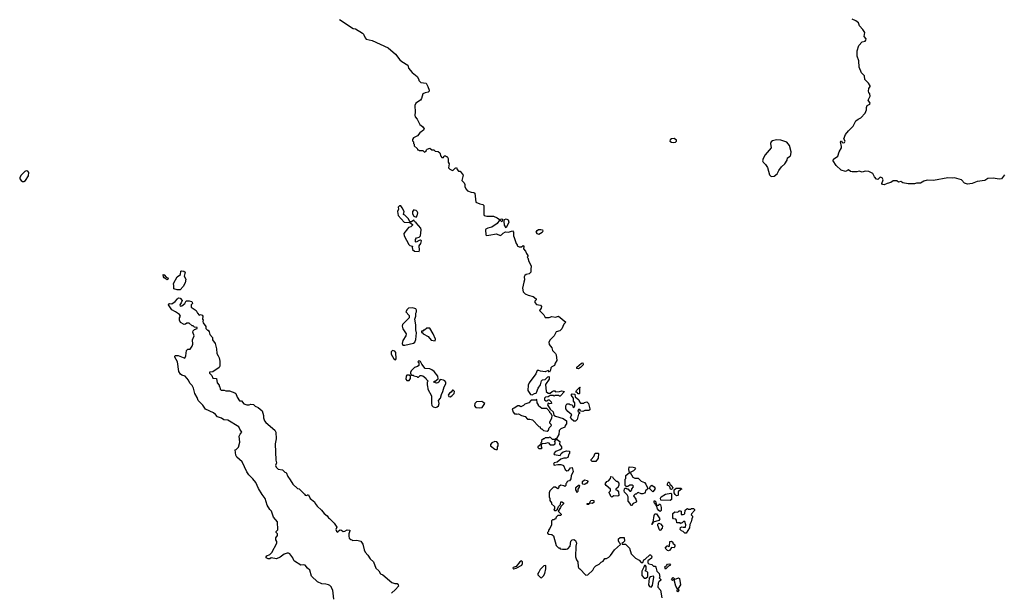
# Model space of a CAD drawing. Extents: x 2029826 to 2248070, y 228728 to 402406.
# Tile 166 of 256: x 2097709 to 2110691, y 346085 to 353636. Entities that reach past the tile are written whole.
import ezdxf

# ---------------------------------------------------------------- set-up
doc = ezdxf.new("R2010")
doc.units = 0

msp = doc.modelspace()

# ---------------------------------------------------------------- linework, layer by layer
at = {"layer": '0CON10XD'}
for points in [[(2101925, 353639), (2102105, 353521), (2102135, 353514), (2102230, 353460), (2102244, 353445), (2102263, 353395), (2102279, 353379), (2102355, 353363), (2102568, 353265), (2102665, 353183), (2102723, 353105), (2102748, 353085), (2102825, 353038), (2102837, 352997), (2102885, 352940), (2102948, 352885), (2102972, 352845), (2102973, 352833), (2102987, 352817), (2102998, 352808), (2103069, 352799), (2103092, 352755), (2103108, 352705), (2103107, 352693), (2103095, 352678), (2103055, 352670), (2103025, 352657), (2103008, 352595), (2102992, 352575), (2102932, 352535), (2102920, 352505), (2102922, 352415), (2102917, 352375), (2102923, 352355), (2102951, 352325), (2102983, 352255), (2103019, 352229), (2103040, 352195), (2103035, 352180), (2102985, 352143), (2102954, 352106), (2102902, 352078), (2102888, 352055), (2102888, 352038), (2102900, 352025), (2102900, 352005), (2102910, 351995), (2102912, 351972), (2102950, 351935), (2102955, 351920), (2102968, 351918), (2102975, 351910), (2103025, 351910), (2103045, 351890), (2103070, 351905), (2103072, 351918), (2103082, 351928), (2103115, 351940), (2103145, 351920), (2103168, 351918), (2103185, 351900), (2103228, 351898), (2103248, 351878), (2103260, 351835), (2103275, 351820), (2103295, 351820), (2103305, 351840), (2103325, 351840), (2103332, 351832), (2103345, 351830), (2103358, 351805), (2103358, 351755), (2103372, 351735), (2103363, 351683), (2103380, 351665), (2103415, 351648), (2103425, 351650), (2103451, 351679), (2103468, 351688), (2103475, 351660), (2103495, 351640), (2103515, 351640), (2103557, 351587), (2103540, 351515), (2103570, 351485), (2103575, 351470), (2103580, 351465), (2103580, 351435), (2103592, 351405), (2103615, 351378), (2103661, 351361), (2103697, 351357), (2103708, 351348), (2103725, 351230), (2103775, 351207), (2103815, 351198), (2103830, 351185), (2103828, 351065), (2103832, 351055), (2103866, 351046), (2103955, 351043), (2104005, 351023), (2104035, 351000), (2104065, 351010), (2104080, 350995), (2104065, 350972), (2104048, 350988), (2104035, 350990), (2104005, 350950), (2103935, 350899), (2103880, 350885), (2103857, 350873), (2103852, 350865), (2103855, 350800), (2103865, 350792), (2103895, 350793), (2103995, 350811), (2104045, 350790), (2104063, 350797), (2104085, 350822), (2104115, 350838), (2104155, 350832), (2104205, 350850), (2104218, 350835), (2104218, 350785), (2104230, 350765), (2104253, 350683), (2104270, 350665), (2104270, 350655), (2104295, 350640), (2104325, 350640), (2104345, 350658), (2104357, 350647), (2104353, 350613), (2104380, 350585), (2104392, 350552), (2104410, 350525), (2104408, 350512), (2104400, 350505), (2104410, 350495), (2104420, 350445), (2104452, 350392), (2104452, 350375), (2104448, 350355), (2104450, 350305), (2104427, 350283), (2104385, 350277), (2104369, 350261), (2104362, 350245), (2104364, 350206), (2104356, 350174), (2104339, 350095), (2104347, 350045), (2104372, 350022), (2104415, 350001), (2104480, 349985), (2104520, 349955), (2104518, 349942), (2104500, 349925), (2104500, 349905), (2104522, 349882), (2104575, 349870), (2104590, 349855), (2104585, 349830), (2104563, 349803), (2104618, 349745), (2104635, 349710), (2104692, 349708), (2104725, 349722), (2104775, 349712), (2104815, 349728), (2104908, 349645), (2104885, 349620), (2104855, 349560), (2104830, 349535), (2104781, 349519), (2104756, 349465), (2104704, 349416), (2104684, 349385), (2104692, 349352), (2104725, 349310), (2104733, 349275), (2104775, 349232), (2104783, 349215), (2104789, 349141), (2104768, 349105), (2104760, 349075), (2104725, 349060), (2104710, 349045), (2104707, 349013), (2104695, 348990), (2104675, 349010), (2104635, 348992), (2104575, 349003), (2104555, 349012), (2104532, 349008), (2104513, 348965), (2104427, 348845), (2104414, 348815), (2104408, 348745), (2104444, 348694), (2104465, 348688), (2104495, 348708), (2104518, 348712), (2104525, 348720), (2104543, 348777), (2104577, 348823), (2104588, 348872), (2104602, 348888), (2104638, 348892), (2104672, 348928), (2104685, 348930), (2104690, 348925), (2104688, 348895), (2104642, 348825), (2104650, 348735), (2104675, 348710), (2104705, 348710), (2104730, 348735), (2104745, 348740), (2104765, 348740), (2104775, 348730), (2104825, 348732), (2104855, 348742), (2104890, 348735), (2104835, 348670), (2104825, 348670), (2104815, 348680), (2104765, 348680), (2104755, 348670), (2104745, 348680), (2104725, 348682), (2104705, 348680), (2104675, 348662), (2104643, 348657), (2104630, 348645), (2104630, 348625), (2104645, 348610), (2104665, 348610), (2104678, 348622), (2104692, 348622), (2104718, 348595), (2104720, 348575), (2104695, 348570), (2104675, 348580), (2104668, 348555), (2104701, 348501), (2104742, 348465), (2104752, 348422), (2104775, 348408), (2104875, 348378), (2104918, 348345), (2104918, 348305), (2104902, 348285), (2104898, 348262), (2104845, 348240), (2104822, 348218), (2104818, 348165), (2104788, 348112), (2104772, 348108), (2104765, 348100), (2104735, 348100), (2104708, 348128), (2104695, 348130), (2104685, 348120), (2104638, 348122), (2104625, 348110), (2104615, 348110), (2104590, 348085), (2104590, 348065), (2104580, 348055), (2104578, 348032), (2104540, 348005), (2104540, 347995), (2104552, 347982), (2104585, 347980), (2104598, 347992), (2104590, 348005), (2104590, 348035), (2104602, 348048), (2104648, 348052), (2104675, 348060), (2104705, 348030), (2104745, 348030), (2104767, 348043), (2104768, 348068), (2104760, 348075), (2104782, 348098), (2104795, 348100), (2104830, 348075), (2104828, 348038), (2104852, 348005), (2104852, 347975), (2104837, 347963), (2104775, 347940), (2104750, 347915), (2104755, 347900), (2104835, 347890), (2104850, 347915), (2104873, 347937), (2104925, 347952), (2104960, 347945), (2104960, 347915), (2104950, 347905), (2104936, 347864), (2104915, 347852), (2104885, 347852), (2104845, 347842), (2104795, 347800), (2104755, 347792), (2104748, 347775), (2104755, 347762), (2104805, 347772), (2104845, 347772), (2104872, 347762), (2104880, 347755), (2104900, 347705), (2104925, 347688), (2104945, 347690), (2104972, 347728), (2104995, 347730), (2105007, 347677), (2104978, 347622), (2104975, 347580), (2104960, 347555), (2104935, 347550), (2104922, 347538), (2104920, 347525), (2104910, 347515), (2104910, 347495), (2104898, 347482), (2104885, 347490), (2104843, 347497), (2104812, 347478), (2104820, 347465), (2104805, 347450), (2104775, 347470), (2104745, 347470), (2104700, 347425), (2104688, 347395), (2104688, 347345), (2104698, 347322), (2104700, 347295), (2104720, 347265), (2104722, 347252), (2104760, 347215), (2104760, 347185), (2104750, 347175), (2104762, 347162), (2104778, 347162), (2104798, 347182), (2104812, 347218), (2104840, 347245), (2104842, 347278), (2104855, 347280), (2104880, 347265), (2104878, 347252), (2104842, 347218), (2104840, 347205), (2104810, 347155), (2104850, 347115), (2104850, 347105), (2104845, 347100), (2104802, 347098), (2104782, 347078), (2104775, 347050), (2104762, 347048), (2104755, 347040), (2104735, 347040), (2104722, 347028), (2104720, 346975), (2104700, 346925), (2104680, 346905), (2104680, 346885), (2104670, 346875), (2104670, 346865), (2104685, 346850), (2104725, 346848), (2104745, 346830), (2104783, 346703), (2104815, 346670), (2104825, 346670), (2104835, 346660), (2104865, 346652), (2104915, 346652), (2104935, 346660), (2104968, 346695), (2104975, 346760), (2104995, 346778), (2105015, 346780), (2105035, 346770), (2105050, 346735), (2105041, 346695), (2105038, 346555), (2105050, 346515), (2105067, 346487), (2105073, 346423), (2105080, 346405), (2105096, 346396), (2105172, 346312), (2105200, 346315), (2105265, 346378), (2105285, 346412), (2105306, 346434), (2105348, 346455), (2105377, 346483), (2105403, 346497), (2105425, 346530), (2105447, 346533), (2105475, 346548), (2105499, 346571), (2105552, 346645), (2105630, 346715), (2105628, 346728), (2105615, 346740), (2105603, 346765), (2105605, 346790), (2105624, 346806), (2105678, 346808), (2105682, 346758), (2105665, 346740), (2105650, 346735), (2105652, 346722), (2105685, 346722), (2105695, 346718), (2105748, 346665), (2105772, 346592), (2105827, 346537)], [(2110695, 351591), (2110654, 351536), (2110625, 351534), (2110545, 351548), (2110475, 351541), (2110435, 351516), (2110335, 351504), (2110265, 351474), (2110205, 351468), (2110165, 351482), (2110125, 351522), (2110035, 351552), (2110005, 351546), (2109945, 351549), (2109757, 351513), (2109675, 351518), (2109628, 351505), (2109585, 351480), (2109535, 351479), (2109505, 351471), (2109425, 351472), (2109354, 351484), (2109325, 351502), (2109295, 351491), (2109275, 351509), (2109225, 351509), (2109195, 351488), (2109145, 351476), (2109105, 351459), (2109085, 351464), (2109078, 351475), (2109093, 351525), (2109080, 351550), (2109055, 351560), (2109025, 351530), (2109005, 351531), (2108978, 351565), (2108958, 351608), (2108905, 351634), (2108855, 351639), (2108815, 351624), (2108775, 351639), (2108745, 351631), (2108685, 351629), (2108663, 351633), (2108635, 351658), (2108597, 351633), (2108540, 351650), (2108475, 351711), (2108433, 351775), (2108440, 351795), (2108494, 351835), (2108514, 351895), (2108542, 351945), (2108544, 351965), (2108530, 352025), (2108534, 352036), (2108545, 352040), (2108552, 352022), (2108565, 352012), (2108585, 352016), (2108591, 352035), (2108573, 352065), (2108595, 352120), (2108635, 352170), (2108698, 352232), (2108735, 352301), (2108764, 352325), (2108799, 352341), (2108857, 352403), (2108873, 352445), (2108872, 352478), (2108884, 352505), (2108918, 352522), (2108923, 352535), (2108897, 352575), (2108922, 352628), (2108918, 352658), (2108904, 352675), (2108899, 352695), (2108905, 352730), (2108922, 352755), (2108922, 352765), (2108900, 352800), (2108852, 352845), (2108848, 352895), (2108810, 352935), (2108775, 353010), (2108772, 353095), (2108749, 353155), (2108751, 353225), (2108773, 353295), (2108815, 353342), (2108856, 353354), (2108867, 353365), (2108868, 353385), (2108843, 353415), (2108852, 353465), (2108825, 353508), (2108781, 353555), (2108770, 353595), (2108735, 353621), (2108685, 353644)], [(2106335, 352016), (2106355, 352022), (2106367, 352033), (2106370, 352045), (2106338, 352068), (2106305, 352066), (2106285, 352050), (2106283, 352035), (2106301, 352021), (2106335, 352016)], [(2107615, 351570), (2107655, 351574), (2107695, 351603), (2107717, 351645), (2107755, 351694), (2107799, 351735), (2107827, 351783), (2107832, 351815), (2107866, 351834), (2107878, 351855), (2107880, 351895), (2107860, 351975), (2107825, 352019), (2107746, 352046), (2107685, 352053), (2107635, 352040), (2107618, 352025), (2107608, 352005), (2107618, 351945), (2107539, 351855), (2107510, 351805), (2107504, 351776), (2107511, 351755), (2107541, 351725), (2107568, 351685), (2107595, 351590), (2107615, 351570)], [(2097765, 351504), (2097785, 351516), (2097827, 351575), (2097829, 351619), (2097815, 351639), (2097795, 351641), (2097775, 351632), (2097729, 351585), (2097709, 351555), (2097710, 351535), (2097728, 351515), (2097745, 351504), (2097765, 351504)], [(2102975, 350580), (2102982, 350595), (2102977, 350655), (2102998, 350685), (2103005, 350720), (2102995, 350730), (2102974, 350726), (2102935, 350700), (2102928, 350708), (2102928, 350735), (2102941, 350759), (2102975, 350770), (2102993, 350785), (2103003, 350865), (2102999, 350885), (2102938, 350958), (2102914, 350974), (2102905, 350990), (2102875, 350970), (2102851, 350971), (2102835, 351009), (2102788, 351058), (2102770, 351065), (2102780, 351105), (2102754, 351155), (2102735, 351180), (2102715, 351183), (2102701, 351165), (2102703, 351135), (2102690, 351105), (2102698, 351055), (2102780, 350965), (2102855, 350960), (2102890, 350935), (2102890, 350925), (2102868, 350905), (2102835, 350894), (2102820, 350880), (2102776, 350815), (2102779, 350785), (2102840, 350670), (2102855, 350657), (2102888, 350648), (2102883, 350637), (2102888, 350605), (2102915, 350583), (2102975, 350580)], [(2102935, 351033), (2102950, 351050), (2102957, 351087), (2102948, 351108), (2102935, 351120), (2102913, 351123), (2102905, 351130), (2102887, 351105), (2102888, 351075), (2102905, 351044), (2102935, 351033)], [(2104125, 350890), (2104102, 350925), (2104098, 350975), (2104101, 350999), (2104125, 351010), (2104150, 350995), (2104160, 350965), (2104125, 350890)], [(2104555, 350803), (2104535, 350812), (2104518, 350835), (2104530, 350855), (2104549, 350871), (2104581, 350871), (2104603, 350863), (2104608, 350845), (2104599, 350831), (2104555, 350803)], [(2099655, 350204), (2099615, 350230), (2099605, 350247), (2099600, 350275), (2099615, 350270), (2099642, 350242), (2099663, 350233), (2099667, 350225), (2099655, 350204)], [(2099825, 350072), (2099785, 350072), (2099740, 350085), (2099743, 350125), (2099739, 350155), (2099784, 350246), (2099830, 350275), (2099832, 350318), (2099845, 350322), (2099875, 350319), (2099892, 350305), (2099878, 350255), (2099898, 350215), (2099893, 350165), (2099865, 350118), (2099825, 350072)], [(2099985, 349330), (2099992, 349355), (2099988, 349415), (2100010, 349465), (2099994, 349514), (2099997, 349533), (2100015, 349552), (2100048, 349562), (2100048, 349578), (2100015, 349580), (2099995, 349600), (2099985, 349600), (2099942, 349632), (2099915, 349632), (2099895, 349620), (2099877, 349617), (2099831, 349641), (2099817, 349675), (2099817, 349703), (2099828, 349725), (2099817, 349747), (2099764, 349784), (2099715, 349808), (2099672, 349875), (2099675, 349887), (2099685, 349894), (2099715, 349888), (2099760, 349920), (2099788, 349955), (2099805, 349968), (2099825, 349962), (2099850, 349935), (2099838, 349902), (2099820, 349875), (2099825, 349860), (2099848, 349862), (2099888, 349895), (2099903, 349927), (2099945, 349929), (2099975, 349920), (2099983, 349913), (2099988, 349895), (2099971, 349875), (2099972, 349845), (2100035, 349802), (2100052, 349765), (2100075, 349740), (2100095, 349748), (2100115, 349738), (2100122, 349725), (2100120, 349685), (2100128, 349675), (2100122, 349655), (2100128, 349638), (2100162, 349592), (2100162, 349562), (2100185, 349540), (2100195, 349540), (2100209, 349519), (2100214, 349484), (2100250, 349445), (2100252, 349415), (2100287, 349367), (2100304, 349295), (2100310, 349235), (2100324, 349204), (2100340, 349175), (2100350, 349135), (2100346, 349065), (2100340, 349050), (2100255, 348993), (2100212, 348988), (2100210, 348975), (2100242, 348945), (2100255, 348910), (2100303, 348903), (2100312, 348845), (2100338, 348818), (2100340, 348805), (2100350, 348795), (2100352, 348765), (2100365, 348750), (2100405, 348750), (2100425, 348740), (2100475, 348740), (2100546, 348716), (2100558, 348705), (2100577, 348657), (2100605, 348610), (2100635, 348612), (2100665, 348570), (2100705, 348558), (2100735, 348557), (2100756, 348564), (2100790, 348560), (2100815, 348538), (2100854, 348524), (2100906, 348476), (2100922, 348415), (2100924, 348384), (2100938, 348345), (2100954, 348324), (2101072, 348225), (2101087, 348197), (2101092, 348108), (2101078, 348045), (2101088, 347828), (2101096, 347794), (2101084, 347755), (2101090, 347735), (2101115, 347708), (2101175, 347700), (2101205, 347670), (2101223, 347663), (2101245, 347610), (2101277, 347567), (2101311, 347511), (2101370, 347455), (2101395, 347450), (2101465, 347380), (2101474, 347364), (2101495, 347360), (2101505, 347370), (2101515, 347370), (2101541, 347321), (2101595, 347277), (2101604, 347255), (2101630, 347220), (2101689, 347169), (2101724, 347124), (2101762, 347095), (2101780, 347065), (2101795, 347060), (2101856, 346996), (2101892, 346945), (2101878, 346915), (2101885, 346890), (2101905, 346880), (2101914, 346896), (2101935, 346907), (2101950, 346905), (2101975, 346888), (2101995, 346890), (2102025, 346910), (2102060, 346905), (2102062, 346895), (2102048, 346855), (2102048, 346825), (2102055, 346800), (2102075, 346780), (2102088, 346778), (2102095, 346770), (2102155, 346772), (2102205, 346760), (2102232, 346722), (2102250, 346645), (2102263, 346615), (2102300, 346575), (2102331, 346525), (2102376, 346486), (2102406, 346405), (2102446, 346366), (2102465, 346328), (2102495, 346314), (2102616, 346216), (2102653, 346203), (2102685, 346201), (2102700, 346185), (2102702, 346165), (2102665, 346120), (2102613, 346075)], [(2102785, 349342), (2102900, 349370), (2102918, 349382), (2102932, 349418), (2102941, 349505), (2102931, 349545), (2102934, 349614), (2102921, 349685), (2102933, 349725), (2102934, 349765), (2102942, 349785), (2102942, 349805), (2102933, 349823), (2102919, 349829), (2102885, 349834), (2102835, 349830), (2102818, 349815), (2102800, 349785), (2102842, 349735), (2102842, 349705), (2102758, 349615), (2102750, 349595), (2102759, 349559), (2102803, 349493), (2102802, 349465), (2102760, 349405), (2102752, 349365), (2102760, 349345), (2102785, 349342)], [(2103185, 349400), (2103190, 349425), (2103162, 349495), (2103115, 349568), (2103075, 349570), (2103045, 349540), (2103035, 349540), (2103025, 349530), (2103005, 349530), (2103005, 349510), (2103015, 349510), (2103030, 349495), (2103096, 349456), (2103135, 349410), (2103185, 349400)], [(2101852, 345995), (2101838, 346115), (2101820, 346145), (2101820, 346155), (2101800, 346175), (2101780, 346185), (2101745, 346194), (2101694, 346196), (2101634, 346224), (2101557, 346297), (2101535, 346375), (2101505, 346405), (2101475, 346445), (2101451, 346449), (2101415, 346442), (2101333, 346495), (2101324, 346505), (2101311, 346541), (2101272, 346592), (2101255, 346600), (2101235, 346602), (2101195, 346588), (2101145, 346548), (2101095, 346528), (2101025, 346538), (2101005, 346528), (2100985, 346527), (2100959, 346539), (2100959, 346555), (2100967, 346565), (2101005, 346582), (2101035, 346610), (2101098, 346735), (2101098, 346755), (2101088, 346775), (2101088, 346805), (2101110, 346835), (2101110, 346855), (2101092, 346872), (2101090, 346885), (2101112, 346908), (2101108, 347015), (2101056, 347076), (2101028, 347155), (2101008, 347175), (2100973, 347235), (2100945, 347320), (2100904, 347374), (2100858, 347455), (2100824, 347534), (2100783, 347583), (2100732, 347632), (2100705, 347672), (2100643, 347805), (2100573, 347865), (2100559, 347895), (2100550, 347965), (2100565, 347970), (2100592, 347998), (2100610, 348065), (2100602, 348145), (2100615, 348170), (2100640, 348195), (2100610, 348235), (2100598, 348265), (2100455, 348353), (2100400, 348360), (2100370, 348380), (2100315, 348400), (2100291, 348431), (2100265, 348451), (2100161, 348501), (2100125, 348552), (2100061, 348615), (2100050, 348655), (2100018, 348705), (2100002, 348775), (2099985, 348810), (2099952, 348842), (2099934, 348884), (2099893, 348933), (2099848, 348948), (2099831, 348961), (2099808, 348995), (2099789, 349125), (2099753, 349185), (2099755, 349200), (2099765, 349208), (2099799, 349209), (2099885, 349172), (2099900, 349205), (2099910, 349275), (2099925, 349290), (2099958, 349292), (2099985, 349330)], [(2102665, 349150), (2102672, 349165), (2102668, 349245), (2102654, 349264), (2102625, 349272), (2102607, 349255), (2102607, 349225), (2102640, 349165), (2102665, 349150)], [(2103195, 348523), (2103215, 348530), (2103230, 348545), (2103238, 348575), (2103232, 348615), (2103256, 348644), (2103269, 348695), (2103288, 348732), (2103306, 348795), (2103328, 348835), (2103327, 348855), (2103313, 348873), (2103295, 348882), (2103255, 348890), (2103242, 348878), (2103236, 348854), (2103220, 348845), (2103205, 348842), (2103170, 348855), (2103175, 348870), (2103185, 348870), (2103228, 348902), (2103222, 348935), (2103173, 348995), (2103145, 349019), (2103115, 349030), (2103057, 349037), (2103010, 349095), (2102995, 349130), (2102982, 349132), (2102975, 349140), (2102960, 349125), (2102970, 349115), (2102970, 349075), (2102955, 349062), (2102915, 349050), (2102870, 349005), (2102860, 348985), (2102860, 348965), (2102875, 348950), (2102895, 348950), (2102905, 348940), (2102945, 348930), (2102955, 348920), (2102965, 348920), (2102988, 348942), (2103005, 348942), (2103025, 348940), (2103065, 348910), (2103070, 348895), (2103090, 348875), (2103088, 348862), (2103080, 348855), (2103080, 348815), (2103087, 348807), (2103092, 348765), (2103139, 348675), (2103137, 348575), (2103145, 348550), (2103162, 348532), (2103195, 348523)], [(2105075, 349033), (2105056, 349036), (2105054, 349055), (2105115, 349106), (2105135, 349110), (2105140, 349095), (2105136, 349084), (2105105, 349051), (2105075, 349033)], [(2102845, 348880), (2102860, 348905), (2102860, 348935), (2102845, 348950), (2102815, 348950), (2102803, 348937), (2102800, 348895), (2102815, 348880), (2102845, 348880)], [(2103385, 348664), (2103407, 348675), (2103437, 348705), (2103442, 348735), (2103425, 348750), (2103415, 348750), (2103397, 348723), (2103378, 348712), (2103358, 348685), (2103366, 348666), (2103385, 348664)], [(2105015, 348340), (2104981, 348371), (2104972, 348395), (2104987, 348427), (2104937, 348467), (2104910, 348505), (2104910, 348545), (2104925, 348570), (2104955, 348570), (2104965, 348560), (2104988, 348558), (2104998, 348548), (2105002, 348532), (2105015, 348520), (2105030, 348545), (2105030, 348585), (2105010, 348605), (2105010, 348645), (2104982, 348685), (2104995, 348700), (2105028, 348698), (2105032, 348662), (2105080, 348625), (2105090, 348595), (2105105, 348580), (2105145, 348580), (2105155, 348590), (2105188, 348598), (2105210, 348575), (2105227, 348503), (2105225, 348490), (2105215, 348482), (2105158, 348482), (2105135, 348470), (2105102, 348472), (2105100, 348485), (2105082, 348498), (2105072, 348488), (2105070, 348475), (2105088, 348458), (2105090, 348445), (2105078, 348432), (2105058, 348362), (2105035, 348342), (2105015, 348340)], [(2105085, 348700), (2105072, 348702), (2105058, 348718), (2105040, 348725), (2105048, 348732), (2105050, 348745), (2105095, 348790), (2105100, 348785), (2105090, 348780), (2105090, 348705), (2105085, 348700)], [(2103775, 348517), (2103805, 348523), (2103840, 348575), (2103801, 348601), (2103733, 348597), (2103710, 348575), (2103704, 348544), (2103725, 348520), (2103775, 348517)], [(2104665, 348210), (2104680, 348225), (2104690, 348255), (2104720, 348285), (2104718, 348298), (2104700, 348315), (2104698, 348335), (2104727, 348383), (2104730, 348415), (2104720, 348425), (2104720, 348435), (2104700, 348455), (2104700, 348465), (2104658, 348508), (2104595, 348510), (2104550, 348545), (2104548, 348558), (2104530, 348585), (2104528, 348628), (2104515, 348620), (2104453, 348617), (2104420, 348585), (2104370, 348565), (2104352, 348548), (2104315, 348532), (2104295, 348542), (2104275, 348542), (2104227, 348513), (2104200, 348505), (2104215, 348460), (2104235, 348440), (2104255, 348440), (2104265, 348432), (2104287, 348437), (2104325, 348417), (2104375, 348402), (2104405, 348368), (2104435, 348369), (2104471, 348361), (2104552, 348272), (2104570, 348265), (2104570, 348255), (2104585, 348240), (2104595, 348240), (2104615, 348220), (2104665, 348210)], [(2103985, 347968), (2104005, 347970), (2104010, 347975), (2104010, 348005), (2104018, 348015), (2104018, 348048), (2103998, 348068), (2103975, 348072), (2103934, 348056), (2103918, 348035), (2103918, 348015), (2103975, 347972), (2103985, 347968)], [(2105295, 347808), (2105255, 347810), (2105242, 347822), (2105242, 347835), (2105278, 347875), (2105295, 347918), (2105335, 347920), (2105340, 347915), (2105338, 347855), (2105305, 347812), (2105295, 347808)], [(2105775, 347230), (2105765, 347230), (2105760, 347255), (2105730, 347285), (2105732, 347345), (2105719, 347369), (2105684, 347404), (2105678, 347425), (2105682, 347448), (2105692, 347458), (2105705, 347460), (2105715, 347450), (2105728, 347448), (2105755, 347420), (2105765, 347420), (2105780, 347435), (2105782, 347448), (2105800, 347475), (2105798, 347488), (2105785, 347500), (2105753, 347497), (2105725, 347480), (2105705, 347480), (2105690, 347495), (2105690, 347575), (2105700, 347585), (2105700, 347625), (2105750, 347665), (2105740, 347705), (2105745, 347740), (2105797, 347737), (2105815, 347730), (2105830, 347715), (2105800, 347685), (2105760, 347665), (2105794, 347604), (2105818, 347588), (2105865, 347590), (2105905, 347552), (2105945, 347532), (2105965, 347512), (2105990, 347455), (2105987, 347445), (2105962, 347425), (2105956, 347404), (2105945, 347392), (2105925, 347382), (2105905, 347382), (2105865, 347400), (2105853, 347397), (2105835, 347380), (2105825, 347380), (2105800, 347355), (2105832, 347315), (2105842, 347285), (2105836, 347274), (2105798, 347255), (2105775, 347230)], [(2105155, 347508), (2105135, 347510), (2105130, 347515), (2105130, 347545), (2105155, 347568), (2105195, 347560), (2105198, 347545), (2105188, 347525), (2105165, 347512), (2105155, 347508)], [(2105515, 347340), (2105500, 347355), (2105500, 347365), (2105480, 347395), (2105480, 347405), (2105500, 347425), (2105500, 347445), (2105440, 347495), (2105428, 347515), (2105450, 347545), (2105473, 347557), (2105500, 347585), (2105505, 347610), (2105526, 347606), (2105532, 347592), (2105572, 347552), (2105585, 347550), (2105610, 347525), (2105608, 347492), (2105602, 347488), (2105598, 347472), (2105570, 347445), (2105570, 347435), (2105585, 347430), (2105602, 347412), (2105607, 347363), (2105595, 347352), (2105543, 347357), (2105515, 347340)], [(2106305, 347442), (2106290, 347445), (2106280, 347475), (2106268, 347488), (2106250, 347495), (2106250, 347515), (2106265, 347540), (2106278, 347528), (2106282, 347512), (2106308, 347488), (2106310, 347475), (2106320, 347465), (2106318, 347452), (2106305, 347442)], [(2105055, 347400), (2105050, 347425), (2105040, 347435), (2105040, 347465), (2105075, 347500), (2105085, 347500), (2105090, 347495), (2105087, 347473), (2105070, 347445), (2105067, 347413), (2105055, 347400)], [(2106055, 347412), (2106012, 347455), (2106027, 347485), (2106045, 347497), (2106076, 347476), (2106088, 347455), (2106075, 347430), (2106055, 347412)], [(2106285, 347294), (2106162, 347302), (2106158, 347325), (2106168, 347345), (2106225, 347380), (2106292, 347392), (2106302, 347382), (2106303, 347307), (2106285, 347294)], [(2106368, 347358), (2106350, 347375), (2106340, 347395), (2106340, 347435), (2106365, 347460), (2106427, 347457), (2106440, 347445), (2106425, 347440), (2106392, 347408), (2106390, 347365), (2106385, 347360), (2106368, 347358)], [(2105192, 347242), (2105192, 347255), (2105220, 347260), (2105240, 347295), (2105255, 347302), (2105280, 347295), (2105279, 347271), (2105255, 347258), (2105220, 347260), (2105215, 347242), (2105192, 347242)], [(2106155, 347152), (2106134, 347164), (2106118, 347185), (2106110, 347215), (2106100, 347225), (2106100, 347240), (2106085, 347250), (2106075, 347270), (2106075, 347290), (2106085, 347290), (2106095, 347280), (2106100, 347240), (2106112, 347232), (2106138, 347232), (2106145, 347250), (2106157, 347237), (2106167, 347203), (2106168, 347165), (2106155, 347152)], [(2106495, 346863), (2106480, 346865), (2106458, 346888), (2106435, 346897), (2106418, 346915), (2106422, 346938), (2106435, 346950), (2106457, 346943), (2106488, 346945), (2106492, 346975), (2106478, 347018), (2106462, 347018), (2106445, 347000), (2106432, 346998), (2106425, 346990), (2106415, 347000), (2106372, 347002), (2106368, 347035), (2106359, 347049), (2106330, 347055), (2106320, 347065), (2106319, 347125), (2106345, 347144), (2106385, 347142), (2106402, 347158), (2106415, 347160), (2106430, 347155), (2106432, 347112), (2106455, 347110), (2106478, 347122), (2106483, 347167), (2106503, 347187), (2106515, 347190), (2106525, 347180), (2106555, 347180), (2106565, 347190), (2106595, 347188), (2106607, 347177), (2106608, 347165), (2106565, 347120), (2106560, 347105), (2106578, 347088), (2106580, 347075), (2106570, 347055), (2106563, 347015), (2106543, 346977), (2106542, 346935), (2106495, 346863)], [(2106045, 346980), (2106042, 346985), (2106050, 346990), (2106055, 347010), (2106060, 347010), (2106074, 347096), (2106085, 347118), (2106105, 347118), (2106150, 347055), (2106135, 347030), (2106060, 347010), (2106058, 346995), (2106045, 346980)], [(2106155, 346900), (2106145, 346910), (2106121, 346965), (2106123, 346985), (2106135, 346998), (2106159, 346989), (2106182, 346955), (2106178, 346932), (2106155, 346900)], [(2106265, 346630), (2106250, 346635), (2106220, 346665), (2106245, 346700), (2106258, 346698), (2106265, 346690), (2106278, 346692), (2106280, 346755), (2106305, 346760), (2106320, 346745), (2106322, 346732), (2106345, 346710), (2106347, 346693), (2106337, 346673), (2106302, 346678), (2106279, 346641), (2106265, 346630)], [(2104225, 346393), (2104255, 346402), (2104329, 346441), (2104340, 346465), (2104340, 346485), (2104325, 346498), (2104305, 346488), (2104253, 346427), (2104215, 346410), (2104213, 346403), (2104225, 346393)], [(2105827, 346537), (2105875, 346508), (2105905, 346480), (2105925, 346480), (2105940, 346515), (2105955, 346520), (2106015, 346580), (2106028, 346578), (2106037, 346567), (2106042, 346555), (2106040, 346535), (2105992, 346498), (2105990, 346475), (2106005, 346460), (2106042, 346452), (2106065, 346430), (2106088, 346428), (2106098, 346418), (2106110, 346365), (2106142, 346332), (2106150, 346285), (2106142, 346275), (2106160, 346255), (2106160, 346245), (2106137, 346223), (2106127, 346205), (2106122, 346155), (2106156, 346115), (2106175, 346010)], [(2104585, 346278), (2104595, 346282), (2104616, 346304), (2104632, 346335), (2104647, 346395), (2104645, 346438), (2104620, 346435), (2104570, 346385), (2104555, 346350), (2104540, 346335), (2104542, 346315), (2104575, 346282), (2104585, 346278)], [(2105942, 346272), (2105965, 346272), (2105990, 346295), (2105990, 346345), (2105978, 346358), (2105960, 346365), (2105962, 346378), (2105970, 346385), (2105970, 346425), (2105958, 346438), (2105945, 346440), (2105940, 346415), (2105910, 346365), (2105912, 346305), (2105942, 346272)], [(2106225, 346390), (2106215, 346420), (2106225, 346430), (2106238, 346432), (2106240, 346445), (2106252, 346458), (2106275, 346460), (2106288, 346442), (2106262, 346428), (2106225, 346390)], [(2106035, 346152), (2106053, 346175), (2106072, 346285), (2106065, 346298), (2106023, 346287), (2106008, 346272), (2105999, 346185), (2106012, 346162), (2106035, 346152)], [(2106385, 346090), (2106378, 346105), (2106382, 346132), (2106360, 346165), (2106338, 346248), (2106325, 346250), (2106315, 346242), (2106303, 346253), (2106325, 346280), (2106345, 346260), (2106365, 346262), (2106395, 346278), (2106407, 346265), (2106421, 346185), (2106390, 346135), (2106399, 346105), (2106385, 346090)]]:
    msp.add_lwpolyline(points, dxfattribs=at)

doc.saveas('drawing.dxf')
